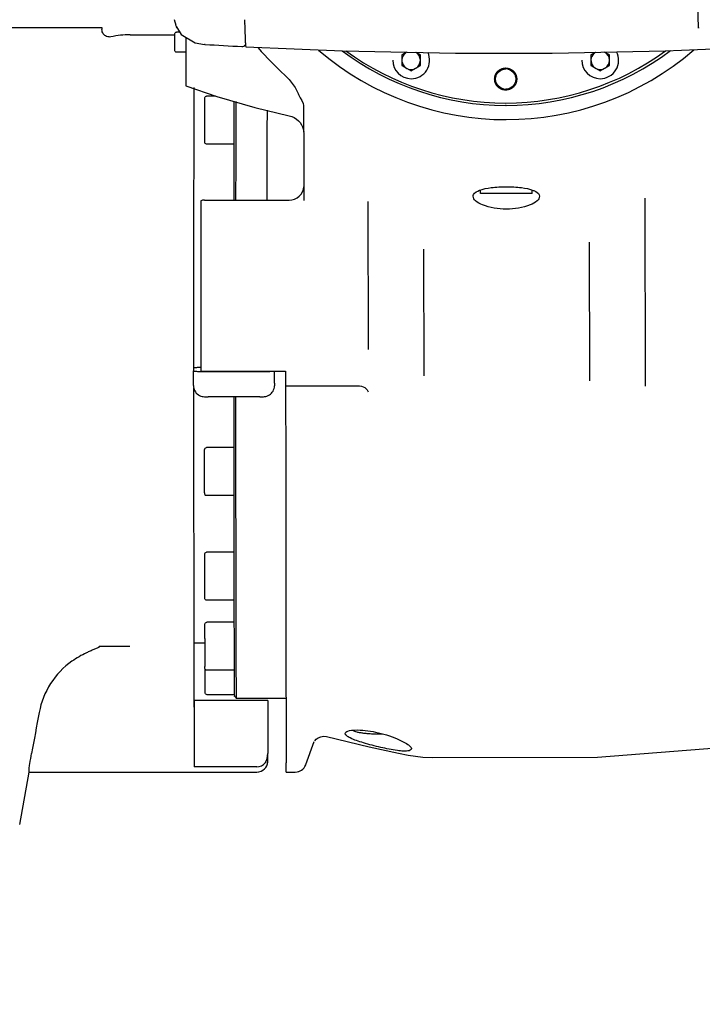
# Model space of a CAD drawing. Header units: millimetres. Extents: x 4086 to 10416, y 123 to 1549.
# Tile 39 of 256: x 6680 to 6727, y 908 to 975. Entities that reach past the tile are written whole.
import ezdxf

# ---------------------------------------------------------------- set-up
doc = ezdxf.new("R2010")
doc.units = ezdxf.units.MM
doc.layers.add('外形图', color=7, linetype='Continuous')
doc.layers.add('尺寸标注', color=7, linetype='Continuous')
doc.styles.add('思源黑', font='SourceHanSansCN-Normal.ttf')
doc.dimstyles.new('尺寸标注_1_4比例中六', dxfattribs={"dimtxt": 10, "dimasz": 8, "dimexe": 2, "dimexo": 1.5, "dimgap": 1, "dimtad": 1, "dimdec": 1, "dimlfac": 4, "dimdsep": 46, "dimtxsty": '思源黑', "dimcen": 0.09, "dimadec": 0, "dimazin": 0, "dimtp": 0.01, "dimtm": 0.01, "dimtfac": 1, "dimtdec": 1, "dimtofl": 0, "dimtmove": 0, "dimatfit": 3, "dimfxl": 1, "dimtolj": 1, "dimarcsym": 0})

# ---------------------------------------------------------------- blocks, each defined once
blk = doc.blocks.new('*D632')
at = {"layer": 'Defpoints', "color": 0}
for p in [(6771.931, 1036.088), (6771.931, 955.358), (6648.527, 890.762)]:
    blk.add_point(p, dxfattribs=at)
at = {"layer": '尺寸标注', "color": 0, "lineweight": -2}
for p, q in [((6648.527, 892.262), (6648.527, 1038.088)), ((6771.931, 956.858), (6771.931, 1038.088)), ((6656.527, 1036.088), (6763.931, 1036.088))]:
    blk.add_line(p, q, dxfattribs=at)
at = {"layer": '尺寸标注', "color": 0}
for points in [[(6656.527, 1037.422), (6656.527, 1034.755), (6648.527, 1036.088)], [(6763.931, 1034.755), (6763.931, 1037.422), (6771.931, 1036.088)]]:
    blk.add_solid(points, dxfattribs=at)
at = {"layer": '尺寸标注', "color": 0, "insert": (6718.245, 1042.273), "char_height": 10, "attachment_point": 5, "style": '思源黑'}
blk.add_mtext('\\A1;493.5', dxfattribs=at)
blk = doc.blocks.new('*D633')
at = {"layer": 'Defpoints', "color": 0}
for p in [(6787.961, 1067.745), (6648.528, 887.75), (6787.961, 754.658)]:
    blk.add_point(p, dxfattribs=at)
at = {"layer": '尺寸标注', "color": 0, "lineweight": -2}
for p, q in [((6648.528, 889.25), (6648.528, 1069.745)), ((6787.961, 756.158), (6787.961, 1069.745)), ((6656.528, 1067.745), (6779.961, 1067.745))]:
    blk.add_line(p, q, dxfattribs=at)
at = {"layer": '尺寸标注', "color": 0}
for points in [[(6656.528, 1069.078), (6656.528, 1066.412), (6648.528, 1067.745)], [(6779.961, 1066.412), (6779.961, 1069.078), (6787.961, 1067.745)]]:
    blk.add_solid(points, dxfattribs=at)
at = {"layer": '尺寸标注', "color": 0, "insert": (6718.245, 1073.93), "char_height": 10, "attachment_point": 5, "style": '思源黑'}
blk.add_mtext('\\A1;557.3', dxfattribs=at)

msp = doc.modelspace()

# ---------------------------------------------------------------- linework, layer by layer
at = {"layer": '外形图', "color": 7, "linetype": 'Continuous'}
for p, q in [((6678.542, 974.257), (6686.042, 974.257)), ((6686.042, 974.257), (6686.042, 974.109)), ((6690.936, 974.799), (6691.042, 974.41)), ((6691.038, 974.42), (6691.042, 974.41)), ((6691.119, 974.233), (6691.088, 974.296)), ((6726.494, 974.238), (6726.493, 974.24)), ((6726.494, 974.243), (6726.494, 974.214)), ((6726.494, 974.214), (6726.494, 974.238)), ((6686.646, 973.62), (6686.522, 973.609)), ((6687.949, 973.757), (6690.975, 973.757)), ((6690.975, 973.438), (6690.975, 973.618)), ((6691.311, 973.945), (6691.1, 973.945)), ((6691.719, 973.586), (6691.719, 973.244)), ((6690.974, 973.257), (6690.975, 973.438)), ((6690.975, 973.077), (6690.974, 973.257)), ((6690.975, 972.904), (6690.975, 973.077)), ((6690.975, 972.896), (6690.975, 972.904)), ((6691.719, 973.244), (6691.72, 972.892)), ((6691.72, 972.892), (6691.72, 972.683)), ((6693.036, 973.103), (6693.004, 973.104)), ((6691.72, 972.57), (6691.1, 972.57)), ((6691.72, 972.683), (6691.72, 972.554)), ((6706.696, 972.575), (6706.381, 972.393)), ((6706.381, 972.393), (6706.381, 971.671)), ((6706.381, 972.393), (6706.382, 972.393)), ((6706.695, 972.573), (6706.382, 972.393)), ((6706.382, 972.393), (6706.382, 971.671)), ((6707.631, 972.393), (6707.333, 972.565)), ((6707.631, 971.671), (6707.631, 972.393)), ((6713.417, 972.507), (6713.42, 972.507)), ((6719.498, 972.565), (6719.201, 972.393)), ((6719.201, 972.393), (6719.201, 971.671)), ((6719.201, 972.393), (6719.202, 972.393)), ((6719.5, 972.565), (6719.202, 972.393)), ((6719.202, 972.393), (6719.202, 971.671)), ((6720.451, 972.393), (6720.122, 972.582)), ((6720.451, 971.671), (6720.451, 972.393)), ((6706.381, 971.671), (6707.006, 971.31)), ((6706.381, 971.671), (6706.382, 971.671)), ((6706.382, 971.671), (6707.006, 971.311)), ((6707.006, 971.31), (6707.631, 971.671)), ((6719.201, 971.671), (6719.826, 971.31)), ((6719.201, 971.671), (6719.202, 971.671)), ((6719.202, 971.671), (6719.826, 971.311)), ((6719.826, 971.31), (6720.451, 971.671)), ((6691.723, 971.332), (6691.723, 971.318)), ((6707.008, 970.782), (6707.006, 970.782)), ((6719.828, 970.782), (6719.826, 970.782)), ((6693.749, 969.6), (6693.14, 969.6)), ((6693.013, 968.813), (6693.013, 969.036)), ((6699.712, 968.96), (6699.718, 967.754)), ((6713.449, 968.968), (6713.409, 968.969)), ((6693.012, 968.588), (6693.013, 968.813)), ((6695.008, 966.381), (6695.009, 966.849)), ((6695.008, 966.35), (6693.14, 966.35)), ((6711.711, 963.007), (6711.711, 963.229)), ((6715.211, 963.007), (6711.711, 963.007)), ((6715.211, 963.007), (6715.211, 963.227)), ((6692.993, 962.553), (6698.743, 962.553)), ((6699.741, 962.558), (6699.741, 962.512)), ((6704.113, 952.421), (6704.095, 962.461)), ((6722.845, 962.677), (6722.867, 949.934)), ((6719.1, 959.673), (6719.1, 959.685)), ((6719.116, 950.288), (6719.1, 959.673)), ((6707.851, 959.228), (6707.866, 950.622)), ((6692.247, 951.153), (6692.241, 950.97)), ((6692.241, 949.971), (6692.241, 950.97)), ((6692.989, 950.937), (6698.489, 950.937)), ((6693.239, 950.917), (6696.739, 950.917)), ((6697.747, 950.154), (6697.747, 950.937)), ((6698.489, 950.937), (6698.489, 950.66)), ((6697.746, 950.129), (6697.74, 949.946)), ((6698.491, 949.956), (6703.496, 949.956)), ((6703.496, 949.956), (6703.497, 949.956)), ((6703.497, 949.956), (6703.65, 949.935)), ((6703.65, 949.935), (6703.861, 949.835)), ((6703.861, 949.835), (6704.023, 949.672)), ((6704.023, 949.672), (6704.09, 949.547)), ((6696.74, 949.208), (6693.24, 949.208)), ((6695.002, 945.761), (6693.131, 945.761)), ((6695.003, 944.74), (6695.002, 945.754)), ((6693.004, 944.824), (6693.004, 944.937)), ((6695.004, 942.511), (6693.131, 942.511)), ((6695.008, 938.664), (6693.14, 938.664)), ((6695.009, 938.165), (6695.008, 938.633)), ((6693.013, 936.202), (6693.012, 936.424)), ((6693.013, 935.978), (6693.013, 936.202)), ((6695.015, 935.414), (6693.14, 935.414)), ((6695.016, 933.922), (6693.152, 933.922)), ((6695.017, 933.762), (6695.016, 933.883)), ((6693.025, 932.822), (6693.025, 933.157)), ((6687.937, 932.271), (6685.856, 932.271)), ((6693.025, 932.507), (6692.287, 932.507)), ((6692.282, 931.276), (6692.284, 925.024)), ((6695.027, 930.672), (6693.152, 930.672)), ((6695.038, 929.007), (6693.167, 929.007)), ((6695.042, 928.882), (6695.167, 928.757)), ((6692.286, 928.617), (6692.285, 924.113)), ((6697.286, 928.617), (6692.286, 928.617)), ((6698.526, 928.757), (6695.167, 928.757)), ((6697.286, 928.617), (6697.285, 925.015)), ((6698.537, 926.53), (6698.537, 924.377)), ((6701.266, 926.17), (6704.172, 925.481)), ((6700.419, 925.806), (6699.853, 924.251)), ((6704.172, 925.481), (6706.147, 925.034)), ((6697.291, 924.512), (6697.291, 925.007)), ((6697.293, 924.512), (6697.293, 924.712)), ((6708.482, 924.741), (6708.482, 924.741)), ((6680.466, 920.21), (6681.108, 923.76)), ((6681.108, 923.76), (6681.107, 923.757)), ((6681.107, 923.757), (6695.292, 923.757)), ((6696.535, 924.113), (6692.285, 924.113)), ((6695.291, 923.762), (6695.292, 923.757)), ((6695.291, 923.762), (6696.543, 923.762)), ((6695.292, 923.757), (6695.293, 923.762)), ((6698.538, 923.757), (6699.148, 923.757))]:
    msp.add_line(p, q, dxfattribs=at)
for points in [[(6691.038, 974.42), (6691.046, 974.399), (6691.074, 974.334)], [(6691.074, 974.334), (6691.101, 974.279), (6691.128, 974.232)], [(6691.088, 974.296), (6691.415, 973.781), (6692.362, 973.206), (6693.004, 973.108)], [(6691.128, 974.232), (6691.153, 974.192), (6691.176, 974.159), (6691.197, 974.131), (6691.214, 974.108), (6691.228, 974.09), (6691.239, 974.076), (6691.245, 974.068)], [(6698.44, 971.023), (6698.74, 970.717), (6699.134, 970.18), (6699.351, 969.771)], [(6691.729, 970.29), (6693.832, 969.572), (6696.406, 968.827), (6698.74, 968.272)], [(6699.351, 969.771), (6699.375, 969.719), (6699.493, 969.492)], [(6699.493, 969.493), (6699.591, 969.306), (6699.679, 969.089), (6699.71, 968.972), (6699.712, 968.96)], [(6698.74, 968.272), (6698.912, 968.222), (6699.082, 968.144), (6699.235, 968.045), (6699.367, 967.929), (6699.479, 967.8), (6699.568, 967.663), (6699.636, 967.522), (6699.684, 967.382), (6699.711, 967.258), (6699.722, 967.18)], [(6699.718, 967.754), (6699.725, 966.549), (6699.732, 965.489)], [(6699.732, 965.489), (6699.735, 964.869), (6699.738, 963.837), (6699.741, 962.558)], [(6700.478, 925.878), (6700.572, 925.985), (6700.707, 926.087), (6700.874, 926.16), (6701.06, 926.191), (6701.266, 926.17)], [(6708.482, 924.741), (6719.654, 924.779), (6732.015, 925.746)], [(6706.147, 925.034), (6706.807, 924.906), (6707.796, 924.78), (6708.481, 924.74)]]:
    msp.add_lwpolyline(points, dxfattribs=at)
for centre, radius, start, end in [((6691.923, 974.672), 0.916, 202.63227, 204.21637), ((6829.438, 977.966), 133.765, 181.36343, 181.49387), ((6687.95, 967.49), 6.267, 90.01643, 101.98359), ((6713.298, 1317.541), 345.033, 266.63342, 267.04899), ((6713.298, 1317.767), 345.259, 267.09462, 272.90538), ((6713.478, 987.528), 22.328, 221.00297, 227.66409), ((6713.449, 987.507), 19.5, 229.29752, 310.74405), ((6713.449, 987.507), 18.539, 233.13126, 269.87501), ((6713.419, 987.508), 18.376, 233.81903, 269.99885), ((6707.007, 972.032), 0.625, 120.00025, 299.01107), ((6707.008, 972.032), 1.25, 270.00019, 25.25054), ((6707.007, 972.032), 0.625, 1.97812, 58.62244), ((6713.418, 987.508), 18.375, 270.00067, 306.11692), ((6713.449, 987.507), 18.539, 270.00005, 306.92788), ((6719.827, 972.032), 0.625, 121.37196, 299.01107), ((6719.828, 972.032), 1.25, 270.00019, 27.63086), ((6719.827, 972.032), 0.625, 1.97813, 59.01112), ((6707.006, 972.032), 1.25, 179.99999, 269.99998), ((6707.007, 972.032), 0.625, 300.98888, 358.02187), ((6719.826, 972.032), 1.25, 179.99999, 269.99998), ((6719.827, 972.032), 0.625, 300.98888, 358.02187), ((6713.418, 970.756), 0.689, 77.18009, 90.0079), ((13493.361, 954.796), 6801.107, 179.8703263, 180.0307176), ((6713.418, 970.759), 0.689, 257.18009, 270.0079), ((6692.994, 961.798), 0.755, 90.06977, 109.40148), ((6692.986, 964.438), 13.501, 268.95503, 270.01572), ((6693.219, 967.868), 16.951, 268.9106, 269.4797), ((6693.238, 969.732), 18.815, 269.47238, 270.00198), ((6696.996, 950.154), 0.751, 358.09266, 0.00517), ((7117.628, 932.189), 424.604, 179.91463, 180.17246), ((7212.202, 828.207), 539.687, 169.36486, 169.66552), ((7107.661, 925.087), 415.377, 180.00881, 180.13435), ((6696.541, 924.512), 0.75, 270.00441, 0.00457), ((6699.151, 924.507), 0.75, 270.00002, 340.00006), ((6699.153, 924.507), 0.75, 270.00002, 340.00006)]:
    msp.add_arc(centre, radius, start, end, dxfattribs=at)
for points, knots in [([(6726.493, 974.24), (6726.49, 974.342), (6726.472, 974.854), (6726.46, 975.366), (6726.451, 975.776)], [0, 0, 0, 0, 2020.196187, 10111.032695, 10111.032695, 10111.032695, 10111.032695]), ([(6695.718, 974.478), (6695.722, 974.349), (6695.733, 973.946), (6695.746, 973.542), (6695.762, 973.268)], [0, 0, 0, 0, 3460.65894, 10813.591892, 10813.591892, 10813.591892, 10813.591892]), ([(6690.975, 973.618), (6690.975, 973.655), (6690.975, 973.706), (6690.975, 973.766), (6690.975, 973.795), (6690.975, 973.821), (6690.979, 973.865), (6691.017, 973.926), (6691.073, 973.945), (6691.1, 973.945)], [0, 0, 0, 0, 8885.750054, 12123.662295, 14465.255245, 15898.37105, 18455.711304, 25041.598886, 31641.962983, 31641.962983, 31641.962983, 31641.962983]), ([(6691.1, 972.57), (6691.073, 972.57), (6691.017, 972.589), (6690.979, 972.649), (6690.975, 972.693), (6690.975, 972.72), (6690.975, 972.749), (6690.975, 972.809), (6690.975, 972.859), (6690.975, 972.896)], [0, 0, 0, 0, 6588.423076, 13162.878503, 15710.475655, 17141.547124, 19479.403237, 22711.799082, 31581.625279, 31581.625279, 31581.625279, 31581.625279]), ([(6695.535, 972.965), (6695.556, 972.964), (6695.625, 972.968), (6695.688, 973.003), (6695.723, 973.035)], [0, 0, 0, 0, 3355.395532, 10792.780035, 10792.780035, 10792.780035, 10792.780035]), ([(6695.723, 973.035), (6695.732, 973.043), (6695.754, 973.064), (6695.771, 973.092), (6695.778, 973.111)], [0, 0, 0, 0, 3919.543994, 10791.030526, 10791.030526, 10791.030526, 10791.030526]), ([(6695.762, 973.268), (6695.764, 973.222), (6695.77, 973.145), (6695.777, 973.039), (6695.788, 972.991), (6695.791, 972.952), (6695.798, 972.951)], [0, 0, 0, 0, 8280.785911, 14215.968775, 17814.318721, 19134.914752, 19134.914752, 19134.914752, 19134.914752]), ([(6691.72, 972.554), (6691.72, 972.439), (6691.721, 972.032), (6691.722, 971.625), (6691.723, 971.332)], [0, 0, 0, 0, 3058.652367, 10870.88186, 10870.88186, 10870.88186, 10870.88186]), ([(6691.723, 971.318), (6691.723, 971.171), (6691.725, 970.918), (6691.723, 970.624), (6691.728, 970.453), (6691.723, 970.365), (6691.735, 970.323), (6691.724, 970.292), (6691.729, 970.29)], [0, 0, 0, 0, 11807.641136, 20465.420021, 23554.88521, 25789.565617, 27148.888131, 27612.506691, 27612.506691, 27612.506691, 27612.506691]), ([(6712.668, 970.757), (6712.669, 970.769), (6712.671, 970.788), (6712.674, 970.812), (6712.675, 970.83), (6712.677, 970.848), (6712.679, 970.863), (6712.68, 970.876), (6712.681, 970.883), (6712.681, 970.889), (6712.682, 970.894), (6712.682, 970.898), (6712.682, 970.9), (6712.682, 970.902), (6712.682, 970.903), (6712.683, 970.904), (6712.683, 970.905), (6712.684, 970.908), (6712.685, 970.912), (6712.686, 970.916), (6712.688, 970.922), (6712.69, 970.929), (6712.694, 970.941), (6712.698, 970.955), (6712.704, 970.973), (6712.709, 970.99), (6712.713, 971.005), (6712.717, 971.017), (6712.719, 971.024), (6712.721, 971.03), (6712.722, 971.034), (6712.723, 971.038), (6712.724, 971.04), (6712.725, 971.042), (6712.725, 971.043), (6712.725, 971.044), (6712.726, 971.045), (6712.727, 971.048), (6712.729, 971.051), (6712.731, 971.055), (6712.734, 971.06), (6712.738, 971.067), (6712.743, 971.078), (6712.751, 971.091), (6712.759, 971.108), (6712.768, 971.124), (6712.775, 971.137), (6712.781, 971.148), (6712.784, 971.155), (6712.787, 971.16), (6712.789, 971.164), (6712.791, 971.167), (6712.792, 971.17), (6712.793, 971.171), (6712.793, 971.172), (6712.794, 971.173), (6712.795, 971.174), (6712.797, 971.176), (6712.799, 971.179), (6712.802, 971.183), (6712.806, 971.188), (6712.811, 971.194), (6712.819, 971.203), (6712.829, 971.215), (6712.841, 971.23), (6712.853, 971.244), (6712.862, 971.256), (6712.87, 971.266), (6712.875, 971.272), (6712.879, 971.277), (6712.882, 971.28), (6712.884, 971.283), (6712.886, 971.285), (6712.887, 971.287), (6712.888, 971.288), (6712.889, 971.288), (6712.89, 971.289), (6712.892, 971.291), (6712.895, 971.293), (6712.899, 971.296), (6712.903, 971.3), (6712.909, 971.305), (6712.919, 971.313), (6712.93, 971.322), (6712.944, 971.334), (6712.959, 971.346), (6712.97, 971.355), (6712.98, 971.363), (6712.986, 971.368), (6712.99, 971.372), (6712.994, 971.375), (6712.997, 971.377), (6712.999, 971.379), (6713, 971.38), (6713.001, 971.38), (6713.002, 971.381), (6713.003, 971.382), (6713.006, 971.383), (6713.009, 971.385), (6713.013, 971.387), (6713.018, 971.39), (6713.025, 971.393), (6713.036, 971.399), (6713.049, 971.406), (6713.066, 971.415), (6713.082, 971.424), (6713.095, 971.431), (6713.106, 971.437), (6713.113, 971.44), (6713.118, 971.443), (6713.122, 971.445), (6713.125, 971.447), (6713.128, 971.448), (6713.129, 971.449), (6713.13, 971.45), (6713.131, 971.45), (6713.133, 971.45), (6713.135, 971.451), (6713.139, 971.452), (6713.143, 971.454), (6713.149, 971.455), (6713.156, 971.458), (6713.168, 971.461), (6713.183, 971.466), (6713.2, 971.471), (6713.218, 971.476), (6713.232, 971.481), (6713.244, 971.484), (6713.251, 971.487), (6713.257, 971.488), (6713.261, 971.49), (6713.265, 971.491), (6713.267, 971.492), (6713.269, 971.492), (6713.27, 971.492), (6713.271, 971.492), (6713.273, 971.493), (6713.275, 971.493), (6713.279, 971.493), (6713.284, 971.494), (6713.29, 971.494), (6713.298, 971.495), (6713.31, 971.496), (6713.326, 971.498), (6713.344, 971.5), (6713.363, 971.502), (6713.378, 971.503), (6713.39, 971.504), (6713.398, 971.505), (6713.404, 971.506), (6713.409, 971.506), (6713.413, 971.507), (6713.416, 971.507), (6713.417, 971.507), (6713.418, 971.507), (6713.419, 971.507), (6713.421, 971.507), (6713.424, 971.507), (6713.427, 971.506), (6713.432, 971.506), (6713.438, 971.505), (6713.446, 971.504), (6713.458, 971.503), (6713.473, 971.502), (6713.491, 971.5), (6713.509, 971.498), (6713.524, 971.497), (6713.537, 971.496), (6713.544, 971.495), (6713.55, 971.494), (6713.555, 971.494), (6713.559, 971.493), (6713.561, 971.493), (6713.563, 971.493), (6713.564, 971.493), (6713.565, 971.493), (6713.566, 971.492), (6713.569, 971.491), (6713.573, 971.49), (6713.577, 971.489), (6713.583, 971.487), (6713.59, 971.485), (6713.602, 971.481), (6713.616, 971.477), (6713.634, 971.472), (6713.651, 971.466), (6713.666, 971.462), (6713.678, 971.458), (6713.685, 971.456), (6713.691, 971.455), (6713.695, 971.453), (6713.699, 971.452), (6713.701, 971.451), (6713.703, 971.451), (6713.704, 971.451), (6713.705, 971.45), (6713.706, 971.449), (6713.709, 971.448), (6713.712, 971.446), (6713.716, 971.444), (6713.722, 971.441), (6713.728, 971.438), (6713.739, 971.432), (6713.753, 971.425), (6713.769, 971.416), (6713.785, 971.408), (6713.798, 971.4), (6713.809, 971.395), (6713.816, 971.391), (6713.821, 971.388), (6713.825, 971.386), (6713.829, 971.384), (6713.831, 971.383), (6713.832, 971.382), (6713.833, 971.382), (6713.834, 971.381), (6713.835, 971.38), (6713.837, 971.378), (6713.84, 971.376), (6713.844, 971.373), (6713.849, 971.369), (6713.855, 971.364), (6713.865, 971.356), (6713.877, 971.346), (6713.891, 971.335), (6713.905, 971.323), (6713.917, 971.313), (6713.927, 971.305), (6713.933, 971.3), (6713.938, 971.296), (6713.941, 971.293), (6713.944, 971.291), (6713.946, 971.289), (6713.948, 971.288), (6713.949, 971.288), (6713.949, 971.287), (6713.95, 971.285), (6713.952, 971.283), (6713.954, 971.28), (6713.957, 971.277), (6713.961, 971.272), (6713.966, 971.266), (6713.974, 971.257), (6713.983, 971.245), (6713.995, 971.231), (6714.007, 971.217), (6714.016, 971.205), (6714.024, 971.196), (6714.029, 971.19), (6714.033, 971.185), (6714.036, 971.181), (6714.038, 971.178), (6714.04, 971.176), (6714.041, 971.175), (6714.042, 971.174), (6714.042, 971.173), (6714.043, 971.172), (6714.044, 971.17), (6714.046, 971.166), (6714.048, 971.162), (6714.051, 971.157), (6714.054, 971.15), (6714.06, 971.139), (6714.067, 971.126), (6714.076, 971.11), (6714.085, 971.094), (6714.092, 971.08), (6714.098, 971.07), (6714.101, 971.063), (6714.104, 971.057), (6714.106, 971.053), (6714.108, 971.05), (6714.109, 971.048), (6714.11, 971.046), (6714.111, 971.045), (6714.111, 971.044), (6714.111, 971.043), (6714.112, 971.04), (6714.113, 971.037), (6714.115, 971.032), (6714.116, 971.026), (6714.119, 971.019), (6714.122, 971.007), (6714.127, 970.993), (6714.132, 970.975), (6714.137, 970.958), (6714.142, 970.943), (6714.145, 970.932), (6714.148, 970.924), (6714.149, 970.919), (6714.151, 970.914), (6714.152, 970.91), (6714.153, 970.908), (6714.153, 970.906), (6714.154, 970.905), (6714.154, 970.904), (6714.154, 970.903), (6714.154, 970.9), (6714.154, 970.896), (6714.155, 970.891), (6714.155, 970.885), (6714.156, 970.878), (6714.157, 970.865), (6714.159, 970.85), (6714.161, 970.831), (6714.163, 970.813), (6714.165, 970.788), (6714.167, 970.77), (6714.168, 970.757)], [0, 0, 0, 0, 19179.554569, 28769.331854, 38359.109138, 47948.886423, 57538.663707, 62333.55235, 67128.440992, 69525.885313, 71923.329634, 74320.773955, 75519.496116, 76118.857258, 76718.218277, 77317.579295, 77916.940437, 79115.662598, 81513.106919, 83910.55124, 86307.995561, 91102.884203, 95897.772846, 105487.55013, 115077.327415, 124667.104699, 134256.881984, 139051.770626, 143846.659268, 146244.10359, 148641.547911, 151038.992232, 152237.714392, 152837.075534, 153436.436553, 154035.797572, 154635.158714, 155833.880874, 158231.325195, 160628.769516, 163026.213838, 167821.10248, 172615.991122, 182205.768407, 191795.545691, 201385.322976, 210975.10026, 215769.988903, 220564.877545, 222962.321866, 225359.766187, 227757.210508, 228955.932669, 229555.293811, 230154.65483, 230754.015849, 231353.37699, 232552.099151, 234949.543472, 237346.987793, 239744.432114, 244539.320756, 249334.209399, 258923.986683, 268513.763968, 278103.541252, 287693.318537, 292488.207179, 297283.095822, 299680.540143, 302077.984464, 304475.428785, 305674.150946, 306273.512087, 306872.873106, 307472.234125, 308071.595267, 309270.317427, 311667.761748, 314065.20607, 316462.650391, 321257.539033, 326052.427675, 335642.20496, 345231.982244, 354821.759529, 364411.536814, 369206.425456, 374001.314098, 376398.758419, 378796.20274, 381193.647062, 382392.369222, 382991.730364, 383591.091383, 384190.452402, 384789.813543, 385988.535704, 388385.980025, 390783.424346, 393180.868667, 397975.75731, 402770.645952, 412360.423236, 421950.200521, 431539.977805, 441129.75509, 445924.643732, 450719.532375, 453116.976696, 455514.421017, 457911.865338, 459110.587499, 459709.94864, 460309.309659, 460908.670678, 461508.03182, 462706.75398, 465104.198301, 467501.642623, 469899.086944, 474693.975586, 479488.864228, 489078.641513, 498668.418797, 508258.196082, 517847.973367, 522642.862009, 527437.750651, 529835.194972, 532232.639293, 534630.083615, 535828.805775, 536428.166917, 537027.527936, 537626.888955, 538226.250096, 539424.972257, 541822.416578, 544219.860899, 546617.30522, 551412.193863, 556207.082505, 565796.859789, 575386.637074, 584976.414359, 594566.191643, 599361.080285, 604155.968928, 606553.413249, 608950.85757, 611348.301891, 612547.024052, 613146.385193, 613745.746212, 614345.107231, 614944.468373, 616143.190533, 618540.634855, 620938.079176, 623335.523497, 628130.412139, 632925.300781, 642515.078066, 652104.855351, 661694.632635, 671284.40992, 676079.298562, 680874.187204, 683271.631525, 685669.075847, 688066.520168, 689265.242328, 689864.60347, 690463.964489, 691063.325508, 691662.686649, 692861.40881, 695258.853131, 697656.297452, 700053.741773, 704848.630416, 709643.519058, 719233.296342, 728823.073627, 738412.850912, 748002.628196, 752797.516838, 757592.405481, 759989.849802, 762387.294123, 764784.738444, 765983.460605, 766582.821746, 767182.182765, 767781.543784, 768380.904926, 769579.627086, 771977.071408, 774374.515729, 776771.96005, 781566.848692, 786361.737334, 795951.514619, 805541.291904, 815131.069188, 824720.846473, 829515.735115, 834310.623757, 836708.068078, 839105.5124, 841502.956721, 842701.678881, 843301.040023, 843900.401042, 844499.762061, 845099.123202, 846297.845363, 848695.289684, 851092.734005, 853490.178326, 858285.066969, 863079.955611, 872669.732896, 882259.51018, 891849.287465, 901439.064749, 906233.953392, 911028.842034, 913426.286355, 915823.730676, 918221.174997, 919419.897158, 920019.258299, 920618.619318, 921217.980337, 921817.341479, 923016.06364, 925413.507961, 927810.952282, 930208.396603, 935003.285245, 939798.173888, 949387.951172, 958977.728457, 968567.505741, 978157.283026, 982952.171668, 987747.06031, 990144.504631, 992541.948953, 994939.393274, 996138.115434, 996737.476576, 997336.837595, 997936.198614, 998535.559755, 999734.281916, 1002131.726237, 1004529.170558, 1006926.614879, 1011721.503522, 1016516.392164, 1026106.169449, 1035695.946733, 1045285.724018, 1054875.501302, 1059670.389945, 1064465.278587, 1066862.722908, 1069260.167229, 1071657.61155, 1072856.333711, 1073455.694853, 1074055.055871, 1074654.41689, 1075253.778032, 1076452.500193, 1078849.944514, 1081247.388835, 1083644.833156, 1088439.721798, 1093234.610441, 1102824.387725, 1112414.16501, 1122003.942294, 1131593.719579, 1136388.608221, 1141183.496863, 1143580.941185, 1145978.385506, 1148375.829827, 1149574.551987, 1150173.913129, 1150773.274148, 1151372.635167, 1151971.996309, 1153170.718469, 1155568.16279, 1157965.607111, 1160363.051433, 1165157.940075, 1169952.828717, 1179542.606002, 1189132.383286, 1198722.160571, 1208311.937855, 1227491.492425, 1227491.492425, 1227491.492425, 1227491.492425]), ([(6714.168, 970.757), (6714.167, 970.745), (6714.165, 970.727), (6714.163, 970.703), (6714.161, 970.684), (6714.159, 970.666), (6714.158, 970.651), (6714.157, 970.639), (6714.156, 970.631), (6714.155, 970.625), (6714.155, 970.621), (6714.154, 970.617), (6714.154, 970.614), (6714.154, 970.613), (6714.154, 970.611), (6714.154, 970.61), (6714.153, 970.609), (6714.152, 970.606), (6714.151, 970.603), (6714.15, 970.598), (6714.148, 970.593), (6714.146, 970.585), (6714.143, 970.574), (6714.138, 970.559), (6714.133, 970.541), (6714.128, 970.524), (6714.123, 970.509), (6714.12, 970.498), (6714.117, 970.49), (6714.116, 970.484), (6714.114, 970.48), (6714.113, 970.476), (6714.112, 970.474), (6714.112, 970.472), (6714.112, 970.471), (6714.111, 970.47), (6714.11, 970.469), (6714.109, 970.467), (6714.107, 970.463), (6714.105, 970.459), (6714.102, 970.454), (6714.099, 970.447), (6714.093, 970.436), (6714.086, 970.423), (6714.077, 970.407), (6714.069, 970.391), (6714.062, 970.377), (6714.056, 970.366), (6714.052, 970.36), (6714.049, 970.354), (6714.047, 970.35), (6714.045, 970.347), (6714.044, 970.344), (6714.043, 970.343), (6714.043, 970.342), (6714.042, 970.341), (6714.041, 970.34), (6714.039, 970.338), (6714.037, 970.335), (6714.034, 970.331), (6714.03, 970.326), (6714.025, 970.32), (6714.017, 970.311), (6714.008, 970.299), (6713.996, 970.284), (6713.984, 970.27), (6713.974, 970.258), (6713.966, 970.248), (6713.961, 970.242), (6713.957, 970.238), (6713.954, 970.234), (6713.952, 970.231), (6713.95, 970.229), (6713.949, 970.228), (6713.949, 970.227), (6713.948, 970.226), (6713.947, 970.225), (6713.944, 970.223), (6713.942, 970.221), (6713.938, 970.218), (6713.933, 970.214), (6713.927, 970.209), (6713.918, 970.202), (6713.906, 970.192), (6713.892, 970.18), (6713.878, 970.169), (6713.866, 970.159), (6713.857, 970.151), (6713.851, 970.146), (6713.846, 970.143), (6713.843, 970.14), (6713.84, 970.137), (6713.838, 970.136), (6713.836, 970.135), (6713.836, 970.134), (6713.834, 970.133), (6713.833, 970.133), (6713.831, 970.131), (6713.827, 970.13), (6713.823, 970.127), (6713.818, 970.125), (6713.811, 970.121), (6713.801, 970.115), (6713.787, 970.108), (6713.771, 970.099), (6713.755, 970.091), (6713.741, 970.083), (6713.731, 970.078), (6713.724, 970.074), (6713.719, 970.071), (6713.715, 970.069), (6713.711, 970.067), (6713.709, 970.066), (6713.707, 970.065), (6713.706, 970.065), (6713.705, 970.064), (6713.704, 970.064), (6713.701, 970.063), (6713.698, 970.062), (6713.693, 970.061), (6713.688, 970.059), (6713.68, 970.057), (6713.669, 970.053), (6713.654, 970.049), (6713.636, 970.043), (6713.619, 970.038), (6713.604, 970.034), (6713.593, 970.03), (6713.585, 970.028), (6713.58, 970.026), (6713.575, 970.025), (6713.572, 970.024), (6713.569, 970.023), (6713.568, 970.022), (6713.567, 970.022), (6713.565, 970.022), (6713.564, 970.022), (6713.561, 970.021), (6713.557, 970.021), (6713.553, 970.021), (6713.546, 970.02), (6713.539, 970.019), (6713.526, 970.018), (6713.511, 970.016), (6713.492, 970.015), (6713.474, 970.013), (6713.458, 970.011), (6713.446, 970.01), (6713.438, 970.009), (6713.432, 970.009), (6713.428, 970.008), (6713.424, 970.008), (6713.421, 970.007), (6713.419, 970.007), (6713.418, 970.007), (6713.417, 970.007), (6713.416, 970.007), (6713.413, 970.008), (6713.409, 970.008), (6713.405, 970.008), (6713.399, 970.009), (6713.391, 970.01), (6713.379, 970.011), (6713.364, 970.013), (6713.345, 970.014), (6713.327, 970.016), (6713.312, 970.018), (6713.3, 970.019), (6713.292, 970.02), (6713.286, 970.02), (6713.282, 970.021), (6713.278, 970.021), (6713.275, 970.021), (6713.274, 970.021), (6713.273, 970.021), (6713.271, 970.022), (6713.27, 970.022), (6713.267, 970.023), (6713.264, 970.024), (6713.259, 970.025), (6713.254, 970.027), (6713.246, 970.029), (6713.235, 970.033), (6713.22, 970.037), (6713.203, 970.043), (6713.185, 970.048), (6713.17, 970.052), (6713.159, 970.056), (6713.151, 970.058), (6713.146, 970.06), (6713.141, 970.061), (6713.138, 970.062), (6713.135, 970.063), (6713.134, 970.063), (6713.132, 970.064), (6713.131, 970.064), (6713.13, 970.065), (6713.128, 970.066), (6713.124, 970.068), (6713.12, 970.07), (6713.115, 970.073), (6713.108, 970.077), (6713.097, 970.082), (6713.084, 970.09), (6713.068, 970.098), (6713.052, 970.107), (6713.038, 970.114), (6713.027, 970.12), (6713.021, 970.123), (6713.015, 970.126), (6713.011, 970.128), (6713.008, 970.13), (6713.006, 970.131), (6713.004, 970.132), (6713.003, 970.132), (6713.002, 970.133), (6713.001, 970.134), (6712.999, 970.136), (6712.996, 970.138), (6712.992, 970.141), (6712.988, 970.145), (6712.982, 970.15), (6712.972, 970.158), (6712.96, 970.168), (6712.946, 970.18), (6712.931, 970.191), (6712.919, 970.201), (6712.91, 970.209), (6712.904, 970.214), (6712.899, 970.218), (6712.895, 970.221), (6712.892, 970.223), (6712.89, 970.225), (6712.889, 970.226), (6712.888, 970.227), (6712.887, 970.228), (6712.886, 970.229), (6712.885, 970.231), (6712.882, 970.234), (6712.879, 970.237), (6712.875, 970.242), (6712.87, 970.248), (6712.863, 970.257), (6712.853, 970.269), (6712.841, 970.283), (6712.83, 970.298), (6712.82, 970.309), (6712.812, 970.319), (6712.808, 970.325), (6712.804, 970.329), (6712.801, 970.333), (6712.798, 970.336), (6712.797, 970.338), (6712.796, 970.339), (6712.795, 970.34), (6712.794, 970.341), (6712.794, 970.342), (6712.792, 970.345), (6712.791, 970.348), (6712.789, 970.352), (6712.786, 970.357), (6712.782, 970.364), (6712.776, 970.375), (6712.769, 970.388), (6712.76, 970.404), (6712.752, 970.421), (6712.745, 970.434), (6712.739, 970.445), (6712.735, 970.451), (6712.732, 970.457), (6712.73, 970.461), (6712.728, 970.464), (6712.727, 970.467), (6712.726, 970.468), (6712.726, 970.469), (6712.726, 970.47), (6712.725, 970.471), (6712.724, 970.474), (6712.723, 970.478), (6712.722, 970.482), (6712.72, 970.488), (6712.718, 970.495), (6712.714, 970.507), (6712.71, 970.521), (6712.704, 970.539), (6712.699, 970.556), (6712.695, 970.571), (6712.691, 970.583), (6712.689, 970.59), (6712.687, 970.596), (6712.686, 970.6), (6712.685, 970.604), (6712.684, 970.606), (6712.683, 970.608), (6712.683, 970.609), (6712.683, 970.61), (6712.683, 970.612), (6712.683, 970.614), (6712.682, 970.618), (6712.682, 970.623), (6712.681, 970.629), (6712.68, 970.637), (6712.679, 970.649), (6712.677, 970.665), (6712.676, 970.683), (6712.674, 970.702), (6712.671, 970.726), (6712.669, 970.745), (6712.668, 970.757)], [0, 0, 0, 0, 19120.845739, 28681.268608, 38241.691478, 47802.114347, 57362.537217, 62142.748651, 66922.960086, 69313.065803, 71703.171521, 74093.277238, 75288.330097, 75885.856587, 76483.382955, 77080.909324, 77678.435814, 78873.488673, 81263.59439, 83653.700107, 86043.805825, 90824.01726, 95604.228694, 105164.651564, 114725.074433, 124285.497303, 133845.920172, 138626.131607, 143406.343041, 145796.448759, 148186.554476, 150576.660193, 151771.713052, 152369.239543, 152966.765911, 153564.292279, 154161.818769, 155356.871628, 157746.977345, 160137.083063, 162527.18878, 167307.400215, 172087.61165, 181648.034519, 191208.457388, 200768.880258, 210329.303127, 215109.514562, 219889.725997, 222279.831714, 224669.937431, 227060.043149, 228255.096007, 228852.622498, 229450.148866, 230047.675234, 230645.201725, 231840.254584, 234230.360301, 236620.466018, 239010.571736, 243790.78317, 248570.994605, 258131.417474, 267691.840344, 277252.263213, 286812.686083, 291592.897517, 296373.108952, 298763.214669, 301153.320387, 303543.426104, 304738.478963, 305336.005453, 305933.531822, 306531.05819, 307128.58468, 308323.637539, 310713.743256, 313103.848974, 315493.954691, 320274.166126, 325054.37756, 334614.80043, 344175.223299, 353735.646169, 363296.069038, 368076.280473, 372856.491908, 375246.597625, 377636.703342, 380026.80906, 381221.861918, 381819.388409, 382416.914777, 383014.441145, 383611.967636, 384807.020494, 387197.126212, 389587.231929, 391977.337646, 396757.549081, 401537.760516, 411098.183385, 420658.606255, 430219.029124, 439779.451993, 444559.663428, 449339.874863, 451729.98058, 454120.086298, 456510.192015, 457705.244874, 458302.771364, 458900.297732, 459497.8241, 460095.350591, 461290.40345, 463680.509167, 466070.614884, 468460.720602, 473240.932036, 478021.143471, 487581.566341, 497141.98921, 506702.412079, 516262.834949, 521043.046384, 525823.257818, 528213.363536, 530603.469253, 532993.57497, 534188.627829, 534786.15432, 535383.680688, 535981.207056, 536578.733546, 537773.786405, 540163.892122, 542553.99784, 544944.103557, 549724.314992, 554504.526427, 564064.949296, 573625.372165, 583185.795035, 592746.217904, 597526.429339, 602306.640774, 604696.746491, 607086.852208, 609476.957926, 610672.010784, 611269.537275, 611867.063643, 612464.590011, 613062.116502, 614257.16936, 616647.275078, 619037.380795, 621427.486513, 626207.697947, 630987.909382, 640548.332251, 650108.755121, 659669.17799, 669229.60086, 674009.812294, 678790.023729, 681180.129446, 683570.235164, 685960.340881, 687155.39374, 687752.92023, 688350.446599, 688947.972967, 689545.499457, 690740.552316, 693130.658033, 695520.763751, 697910.869468, 702691.080903, 707471.292337, 717031.715207, 726592.138076, 736152.560946, 745712.983815, 750493.19525, 755273.406684, 757663.512402, 760053.618119, 762443.723837, 763638.776695, 764236.303186, 764833.829554, 765431.355922, 766028.882413, 767223.935271, 769614.040989, 772004.146706, 774394.252423, 779174.463858, 783954.675293, 793515.098162, 803075.521032, 812635.943901, 822196.36677, 826976.578205, 831756.78964, 834146.895357, 836537.001075, 838927.106792, 840122.159651, 840719.686141, 841317.212509, 841914.738877, 842512.265368, 843707.318227, 846097.423944, 848487.529661, 850877.635379, 855657.846813, 860438.058248, 869998.481118, 879558.903987, 889119.326856, 898679.749726, 903459.961161, 908240.172595, 910630.278313, 913020.38403, 915410.489747, 916605.542606, 917203.069097, 917800.595465, 918398.121833, 918995.648323, 920190.701182, 922580.806899, 924970.912617, 927361.018334, 932141.229769, 936921.441204, 946481.864073, 956042.286942, 965602.709812, 975163.132681, 979943.344116, 984723.555551, 987113.661268, 989503.766985, 991893.872703, 993088.925561, 993686.452052, 994283.97842, 994881.504788, 995479.031279, 996674.084137, 999064.189855, 1001454.295572, 1003844.40129, 1008624.612724, 1013404.824159, 1022965.247028, 1032525.669898, 1042086.092767, 1051646.515637, 1056426.727071, 1061206.938506, 1063597.044223, 1065987.149941, 1068377.255658, 1069572.308517, 1070169.835007, 1070767.361375, 1071364.887744, 1071962.414234, 1073157.467093, 1075547.57281, 1077937.678528, 1080327.784245, 1085107.99568, 1089888.207114, 1099448.629984, 1109009.052853, 1118569.475723, 1128129.898592, 1132910.110027, 1137690.321461, 1140080.427179, 1142470.532896, 1144860.638614, 1146055.691472, 1146653.217963, 1147250.744331, 1147848.270699, 1148445.79719, 1149640.850048, 1152030.955766, 1154421.061483, 1156811.1672, 1161591.378635, 1166371.59007, 1175932.012939, 1185492.435809, 1195052.858678, 1204613.281547, 1223734.127286, 1223734.127286, 1223734.127286, 1223734.127286]), ([(6693.013, 969.036), (6693.013, 969.106), (6693.013, 969.203), (6693.014, 969.321), (6693.014, 969.385), (6693.014, 969.432), (6693.014, 969.47), (6693.017, 969.519), (6693.056, 969.581), (6693.112, 969.6), (6693.14, 969.6)], [0, 0, 0, 0, 11851.423951, 16460.996346, 20114.816342, 22772.878488, 24429.290914, 26491.970448, 31125.804527, 35804.183124, 35804.183124, 35804.183124, 35804.183124]), ([(6695.009, 966.849), (6695.009, 967.059), (6695.01, 967.862), (6695.012, 968.664), (6695.013, 969.257)], [0, 0, 0, 0, 2795.652859, 10710.212653, 10710.212653, 10710.212653, 10710.212653]), ([(6695.129, 962.568), (6695.13, 963.171), (6695.132, 965.39), (6695.135, 967.609), (6695.137, 969.225)], [0, 0, 0, 0, 2896.072184, 10663.684263, 10663.684263, 10663.684263, 10663.684263]), ([(6693.14, 966.35), (6693.108, 966.35), (6693.044, 966.376), (6693.014, 966.445), (6693.014, 966.497), (6693.014, 966.542), (6693.014, 966.61), (6693.013, 966.7), (6693.013, 966.813), (6693.013, 966.945), (6693.013, 967.155), (6693.012, 967.448), (6693.012, 967.821), (6693.012, 968.205), (6693.012, 968.462), (6693.012, 968.588)], [0, 0, 0, 0, 2339.294702, 4432.197933, 5055.145672, 6104.726904, 7746.790813, 9960.747131, 12710.370484, 15949.119861, 19621.69621, 28010.37561, 37303.265703, 46863.047327, 56029.690263, 56029.690263, 56029.690263, 56029.690263]), ([(6697.251, 962.566), (6697.251, 963.105), (6697.252, 965.134), (6697.254, 967.163), (6697.256, 968.652)], [0, 0, 0, 0, 2820.218726, 10608.268586, 10608.268586, 10608.268586, 10608.268586]), ([(6695.004, 962.569), (6695.005, 962.9), (6695.006, 964.17), (6695.007, 965.441), (6695.008, 966.381)], [0, 0, 0, 0, 2768.083443, 10641.110837, 10641.110837, 10641.110837, 10641.110837]), ([(6698.743, 962.553), (6698.984, 962.553), (6699.483, 962.74), (6699.715, 963.218), (6699.739, 963.457)], [0, 0, 0, 0, 5265.515759, 10516.365455, 10516.365455, 10516.365455, 10516.365455]), ([(6711.211, 962.805), (6711.211, 962.844), (6711.265, 963.05), (6711.483, 963.152), (6711.637, 963.212)], [0, 0, 0, 0, 1959.642922, 10234.055464, 10234.055464, 10234.055464, 10234.055464]), ([(6711.637, 963.212), (6711.89, 963.31), (6712.502, 963.421), (6713.46, 963.472), (6714.419, 963.421), (6715.031, 963.309), (6715.284, 963.21)], [0, 0, 0, 0, 3989.436078, 9048.728021, 14109.020036, 18101.550279, 18101.550279, 18101.550279, 18101.550279]), ([(6715.284, 963.21), (6715.348, 963.186), (6715.526, 963.109), (6715.711, 962.938), (6715.711, 962.805)], [0, 0, 0, 0, 3423.94088, 10139.718831, 10139.718831, 10139.718831, 10139.718831]), ([(6692.743, 962.51), (6692.732, 962.513), (6692.758, 962.435), (6692.734, 962.37), (6692.746, 962.204), (6692.742, 962.093), (6692.742, 962.028)], [0, 0, 0, 0, 1341.256788, 5219.990475, 11273.763005, 18899.836458, 18899.836458, 18899.836458, 18899.836458]), ([(6715.711, 962.805), (6715.712, 962.691), (6715.511, 962.423), (6714.759, 962.052), (6713.464, 961.857), (6712.168, 962.053), (6711.415, 962.423), (6711.212, 962.691), (6711.211, 962.805)], [0, 0, 0, 0, 1743.722178, 4553.440331, 12946.131227, 21349.379896, 24168.108514, 25918.564312, 25918.564312, 25918.564312, 25918.564312]), ([(6692.742, 962.028), (6692.742, 961.126), (6692.74, 957.43), (6692.739, 953.733), (6692.74, 950.939)], [0, 0, 0, 0, 2590.836897, 10615.458714, 10615.458714, 10615.458714, 10615.458714]), ([(6692.241, 950.97), (6692.241, 950.967), (6692.251, 950.962), (6692.267, 950.957), (6692.297, 950.952), (6692.337, 950.947), (6692.388, 950.942), (6692.476, 950.935), (6692.546, 950.932), (6692.596, 950.93)], [0, 0, 0, 0, 690.76109, 2252.450107, 4756.352815, 8190.033538, 12518.398614, 17693.668968, 30335.645275, 30335.645275, 30335.645275, 30335.645275]), ([(6692.739, 951.198), (6692.671, 951.196), (6692.575, 951.192), (6692.455, 951.185), (6692.383, 951.179), (6692.327, 951.174), (6692.285, 951.167), (6692.262, 951.162), (6692.247, 951.157), (6692.247, 951.153)], [0, 0, 0, 0, 12458.67113, 17649.207744, 22028.634986, 25525.556008, 28085.959545, 29679.569067, 30348.14601, 30348.14601, 30348.14601, 30348.14601]), ([(6692.596, 950.93), (6692.619, 950.929), (6692.719, 950.925), (6692.819, 950.922), (6692.897, 950.921)], [0, 0, 0, 0, 2403.724603, 10445.376379, 10445.376379, 10445.376379, 10445.376379]), ([(6696.739, 950.917), (6696.883, 950.917), (6697.144, 950.92), (6697.405, 950.929), (6697.521, 950.937)], [0, 0, 0, 0, 5733.364254, 10342.28231, 10342.28231, 10342.28231, 10342.28231]), ([(6698.489, 950.66), (6698.489, 950.569), (6698.49, 950.402), (6698.489, 950.206), (6698.491, 950.081), (6698.487, 950.015), (6698.496, 949.981), (6698.487, 949.958), (6698.491, 949.956)], [0, 0, 0, 0, 10151.039479, 18635.446215, 21861.383171, 24255.178974, 25724.765446, 26222.48026, 26222.48026, 26222.48026, 26222.48026]), ([(6692.241, 949.971), (6692.241, 949.849), (6692.303, 949.6), (6692.519, 949.365), (6692.737, 949.256), (6692.905, 949.219), (6693.072, 949.21), (6693.181, 949.208), (6693.24, 949.208)], [0, 0, 0, 0, 6861.016019, 13717.326592, 17156.963181, 20417.999126, 23238.71259, 26544.760413, 26544.760413, 26544.760413, 26544.760413]), ([(6692.255, 949.818), (6692.255, 947.888), (6692.26, 942.04), (6692.259, 936.191), (6692.28, 932.271)], [0, 0, 0, 0, 3422.380009, 10375.855312, 10375.855312, 10375.855312, 10375.855312]), ([(6696.74, 949.208), (6696.798, 949.208), (6696.906, 949.21), (6697.07, 949.218), (6697.235, 949.254), (6697.451, 949.357), (6697.668, 949.583), (6697.736, 949.826), (6697.74, 949.946)], [0, 0, 0, 0, 3279.031377, 6071.66463, 9277.789022, 12680.077086, 19465.162417, 26256.757013, 26256.757013, 26256.757013, 26256.757013]), ([(6698.496, 949.941), (6698.496, 949.913), (6698.496, 949.786), (6698.497, 949.658), (6698.497, 949.558)], [0, 0, 0, 0, 2235.810062, 10288.167875, 10288.167875, 10288.167875, 10288.167875]), ([(6698.497, 949.558), (6698.498, 944.667), (6698.515, 937.203), (6698.508, 929.739), (6698.535, 927.166)], [0, 0, 0, 0, 6670.908753, 10180.238196, 10180.238196, 10180.238196, 10180.238196]), ([(6695.002, 945.754), (6695.002, 946.038), (6695.002, 947.189), (6695.001, 948.34), (6695.001, 949.207)], [0, 0, 0, 0, 2547.133415, 10322.920164, 10322.920164, 10322.920164, 10322.920164]), ([(6695.167, 928.757), (6695.161, 928.763), (6695.171, 928.802), (6695.158, 928.869), (6695.163, 928.992), (6695.158, 929.158), (6695.158, 929.372), (6695.155, 929.748), (6695.152, 930.332), (6695.148, 931.163), (6695.145, 932.165), (6695.142, 933.329), (6695.139, 934.646), (6695.137, 936.105), (6695.133, 938.302), (6695.13, 941.308), (6695.127, 945.158), (6695.126, 947.831), (6695.126, 949.207)], [0, 0, 0, 0, 80.598449, 310.16318, 688.340783, 1214.256891, 1886.994629, 2705.233454, 4771.082101, 7395.490738, 10557.461581, 14231.681103, 18388.988707, 22996.120018, 28016.285573, 39132.752013, 51384.379867, 64380.576361, 64380.576361, 64380.576361, 64380.576361]), ([(6693.004, 944.937), (6693.004, 944.993), (6693.004, 945.1), (6693.005, 945.249), (6693.005, 945.376), (6693.005, 945.479), (6693.005, 945.557), (6693.006, 945.608), (6693.005, 945.661), (6693.032, 945.733), (6693.097, 945.761), (6693.131, 945.761)], [0, 0, 0, 0, 7210.938199, 13613.791386, 19084.480574, 23517.610617, 26829.717124, 28967.852198, 30111.651114, 33652.245306, 38002.714694, 38002.714694, 38002.714694, 38002.714694]), ([(6693.004, 943.562), (6693.004, 943.666), (6693.004, 944.087), (6693.004, 944.508), (6693.004, 944.824)], [0, 0, 0, 0, 2552.398423, 10312.025021, 10312.025021, 10312.025021, 10312.025021]), ([(6695.004, 942.496), (6695.004, 942.68), (6695.004, 943.428), (6695.003, 944.176), (6695.003, 944.74)], [0, 0, 0, 0, 2522.230648, 10252.873531, 10252.873531, 10252.873531, 10252.873531]), ([(6693.131, 942.511), (6693.111, 942.511), (6693.071, 942.521), (6693.021, 942.565), (6693.006, 942.614), (6693.006, 942.65), (6693.006, 942.685), (6693.005, 942.75), (6693.005, 942.855), (6693.005, 942.993), (6693.004, 943.161), (6693.004, 943.354), (6693.004, 943.49), (6693.004, 943.562)], [0, 0, 0, 0, 2452.172452, 4899.134625, 7837.774607, 8392.975, 9259.967065, 12117.525826, 16442.085873, 22130.084836, 29036.828763, 36984.68857, 45769.395468, 45769.395468, 45769.395468, 45769.395468]), ([(6695.008, 938.633), (6695.008, 938.941), (6695.006, 940.229), (6695.005, 941.517), (6695.004, 942.496)], [0, 0, 0, 0, 2438.648573, 10194.76669, 10194.76669, 10194.76669, 10194.76669]), ([(6693.012, 936.424), (6693.012, 936.55), (6693.012, 936.807), (6693.012, 937.191), (6693.012, 937.565), (6693.013, 937.859), (6693.013, 938.069), (6693.013, 938.201), (6693.013, 938.314), (6693.014, 938.405), (6693.014, 938.472), (6693.014, 938.517), (6693.014, 938.569), (6693.044, 938.638), (6693.108, 938.664), (6693.14, 938.664)], [0, 0, 0, 0, 8721.311177, 17820.290448, 26667.635505, 34655.923649, 38153.607384, 41238.250996, 43857.076603, 45965.656372, 47529.405128, 48528.654861, 49124.139261, 51112.089698, 53335.731372, 53335.731372, 53335.731372, 53335.731372]), ([(6695.013, 935.403), (6695.013, 935.621), (6695.011, 936.541), (6695.01, 937.462), (6695.009, 938.165)], [0, 0, 0, 0, 2395.91504, 10126.781443, 10126.781443, 10126.781443, 10126.781443]), ([(6693.14, 935.414), (6693.112, 935.414), (6693.056, 935.434), (6693.017, 935.495), (6693.014, 935.545), (6693.014, 935.582), (6693.014, 935.629), (6693.014, 935.693), (6693.013, 935.812), (6693.013, 935.909), (6693.013, 935.978)], [0, 0, 0, 0, 4407.328197, 8774.455, 10711.672228, 12272.208468, 14775.540832, 18216.064621, 22556.127095, 33713.77104, 33713.77104, 33713.77104, 33713.77104]), ([(6695.016, 933.883), (6695.016, 934.004), (6695.015, 934.511), (6695.014, 935.017), (6695.013, 935.403)], [0, 0, 0, 0, 2413.576299, 10089.267881, 10089.267881, 10089.267881, 10089.267881]), ([(6693.025, 933.157), (6693.025, 933.209), (6693.025, 933.307), (6693.025, 933.445), (6693.026, 933.562), (6693.026, 933.656), (6693.026, 933.726), (6693.027, 933.774), (6693.026, 933.826), (6693.055, 933.896), (6693.119, 933.922), (6693.152, 933.922)], [0, 0, 0, 0, 7002.142658, 13189.962488, 18453.439218, 22699.684523, 25855.976868, 27879.257897, 29035.810205, 32846.507102, 37226.633288, 37226.633288, 37226.633288, 37226.633288]), ([(6695.021, 932.235), (6695.02, 932.354), (6695.019, 932.863), (6695.018, 933.372), (6695.017, 933.762)], [0, 0, 0, 0, 2353.940994, 10059.264243, 10059.264243, 10059.264243, 10059.264243]), ([(6685.856, 932.271), (6685.86, 932.214), (6685.665, 932.163), (6685.49, 932.068), (6685.236, 931.966), (6684.906, 931.81), (6684.486, 931.589), (6684.164, 931.386), (6684.005, 931.276)], [0, 0, 0, 0, 2143.564164, 5256.525827, 8570.070525, 11980.487528, 18988.955296, 26178.984547, 26178.984547, 26178.984547, 26178.984547]), ([(6692.28, 932.271), (6692.281, 932.221), (6692.282, 931.89), (6692.282, 931.558), (6692.282, 931.276)], [0, 0, 0, 0, 1513.64457, 10110.838493, 10110.838493, 10110.838493, 10110.838493]), ([(6692.292, 932.257), (6692.305, 932.257), (6692.277, 932.344), (6692.296, 932.378), (6692.296, 932.418)], [0, 0, 0, 0, 2536.320447, 10114.114013, 10114.114013, 10114.114013, 10114.114013]), ([(6695.026, 930.627), (6695.026, 930.746), (6695.024, 931.282), (6695.022, 931.817), (6695.021, 932.235)], [0, 0, 0, 0, 2218.468825, 10030.415238, 10030.415238, 10030.415238, 10030.415238]), ([(6684.005, 931.276), (6683.428, 930.879), (6682.436, 929.833), (6681.915, 928.494), (6681.786, 927.808)], [0, 0, 0, 0, 5168.892661, 10319.923373, 10319.923373, 10319.923373, 10319.923373]), ([(6693.152, 930.672), (6693.121, 930.672), (6693.059, 930.696), (6693.027, 930.764), (6693.027, 930.815), (6693.026, 930.857), (6693.026, 930.89), (6693.026, 930.911)], [0, 0, 0, 0, 6481.492439, 12562.082386, 14428.169699, 17159.505006, 21462.957106, 21462.957106, 21462.957106, 21462.957106]), ([(6693.167, 929.007), (6693.14, 929.007), (6693.084, 929.026), (6693.044, 929.086), (6693.041, 929.136), (6693.041, 929.173), (6693.041, 929.217), (6693.041, 929.279), (6693.04, 929.356), (6693.04, 929.449), (6693.04, 929.601), (6693.04, 929.818), (6693.039, 930.106), (6693.039, 930.42), (6693.039, 930.635), (6693.039, 930.745)], [0, 0, 0, 0, 2355.353338, 4697.488268, 5816.73552, 6625.480342, 7926.507375, 9719.074741, 11984.715368, 14697.294378, 17824.727124, 25170.421827, 33671.239702, 42920.629099, 52474.740971, 52474.740971, 52474.740971, 52474.740971]), ([(6695.038, 928.978), (6695.037, 929.052), (6695.03, 929.602), (6695.028, 930.152), (6695.026, 930.627)], [0, 0, 0, 0, 1347.045138, 9998.578236, 9998.578236, 9998.578236, 9998.578236]), ([(6695.042, 928.882), (6695.036, 928.888), (6695.046, 928.926), (6695.039, 928.954), (6695.038, 928.978)], [0, 0, 0, 0, 2596.361369, 9987.083819, 9987.083819, 9987.083819, 9987.083819]), ([(6698.535, 927.166), (6698.536, 927.141), (6698.536, 926.929), (6698.536, 926.717), (6698.537, 926.53)], [0, 0, 0, 0, 1158.948075, 9870.172042, 9870.172042, 9870.172042, 9870.172042]), ([(6702.534, 926.374), (6702.533, 926.452), (6702.809, 926.601), (6703.027, 926.603), (6703.191, 926.611)], [0, 0, 0, 0, 3126.549304, 9760.279711, 9760.279711, 9760.279711, 9760.279711]), ([(6706.077, 925.22), (6705.698, 925.275), (6704.922, 925.432), (6703.853, 925.703), (6703.058, 925.969), (6702.651, 926.187), (6702.534, 926.319), (6702.534, 926.374)], [0, 0, 0, 0, 6301.902988, 12986.887708, 18231.436622, 19854.558248, 20769.687144, 20769.687144, 20769.687144, 20769.687144]), ([(6703.068, 926.597), (6703.08, 926.586), (6703.111, 926.565), (6703.194, 926.526), (6703.335, 926.483), (6703.541, 926.44), (6703.793, 926.404), (6704.08, 926.376), (6704.503, 926.352), (6704.83, 926.35), (6705.051, 926.356)], [0, 0, 0, 0, 791.130637, 1787.281842, 4407.691706, 7826.825987, 11944.242191, 16623.717744, 21704.287317, 32347.916963, 32347.916963, 32347.916963, 32347.916963]), ([(6703.191, 926.611), (6703.662, 926.632), (6704.651, 926.504), (6705.598, 926.212), (6706.068, 926.004)], [0, 0, 0, 0, 4648.242842, 9723.251816, 9723.251816, 9723.251816, 9723.251816]), ([(6706.068, 926.004), (6706.31, 925.897), (6706.631, 925.745), (6706.947, 925.517), (6707.033, 925.398), (6707.033, 925.349)], [0, 0, 0, 0, 8732.857573, 11487.680378, 13116.148023, 13116.148023, 13116.148023, 13116.148023]), ([(6681.106, 923.979), (6681.106, 924.095), (6681.178, 924.443), (6681.228, 924.791), (6681.27, 925.024)], [0, 0, 0, 0, 3365.10564, 10241.690664, 10241.690664, 10241.690664, 10241.690664]), ([(6696.535, 924.113), (6696.748, 924.113), (6697.199, 924.34), (6697.285, 924.801), (6697.285, 925.015)], [0, 0, 0, 0, 4918.430299, 9863.090058, 9863.090058, 9863.090058, 9863.090058]), ([(6707.033, 925.349), (6707.034, 925.249), (6706.749, 925.174), (6706.453, 925.18), (6706.209, 925.202), (6706.077, 925.22)], [0, 0, 0, 0, 3905.083425, 7890.432963, 13104.750457, 13104.750457, 13104.750457, 13104.750457]), ([(6698.538, 923.757), (6698.535, 923.757), (6698.543, 923.781), (6698.535, 923.806), (6698.539, 923.866), (6698.536, 923.973), (6698.538, 924.148), (6698.537, 924.295), (6698.537, 924.377)], [0, 0, 0, 0, 460.539013, 1823.6702, 4052.827434, 7074.398864, 15118.952238, 24987.049222, 24987.049222, 24987.049222, 24987.049222]), ([(6681.107, 923.757), (6681.092, 923.769), (6681.126, 923.86), (6681.106, 923.924), (6681.106, 923.979)], [0, 0, 0, 0, 2616.367054, 10231.433827, 10231.433827, 10231.433827, 10231.433827])]:
    msp.add_open_spline(points, degree=3, knots=knots, dxfattribs=at)
for points in [[(6686.127, 973.829), (6686.073, 973.91), (6686.042, 974.011), (6686.042, 974.109)], [(6686.354, 973.645), (6686.264, 973.682), (6686.181, 973.748), (6686.127, 973.829)], [(6686.522, 973.61), (6686.465, 973.612), (6686.408, 973.624), (6686.354, 973.645)], [(6712.731, 970.757), (6712.731, 970.859), (6712.755, 970.964), (6712.799, 971.055)], [(6712.799, 971.055), (6712.904, 971.275), (6713.174, 971.445), (6713.418, 971.445)], [(6713.571, 971.427), (6713.765, 971.383), (6713.952, 971.235), (6714.038, 971.055)], [(6714.038, 971.055), (6714.082, 970.964), (6714.106, 970.859), (6714.106, 970.757)], [(6712.799, 970.459), (6712.755, 970.551), (6712.731, 970.655), (6712.731, 970.757)], [(6713.265, 970.087), (6713.071, 970.131), (6712.885, 970.28), (6712.799, 970.459)], [(6714.038, 970.459), (6713.932, 970.239), (6713.662, 970.07), (6713.418, 970.07)], [(6714.106, 970.757), (6714.106, 970.655), (6714.082, 970.551), (6714.038, 970.459)], [(6697.073, 923.982), (6697.192, 924.101), (6697.272, 924.27), (6697.289, 924.438)], [(6696.543, 923.762), (6696.734, 923.762), (6696.938, 923.846), (6697.073, 923.982)]]:
    msp.add_open_spline(points, degree=3, dxfattribs=at)

# ---------------------------------------------------------------- dimensions: what is measured, and where the dimension line sits
at = {"layer": '尺寸标注', "color": 7}
dim = msp.add_linear_dim(base=(6787.961, 1067.745), p1=(6648.528, 887.75), p2=(6787.961, 754.658), text='557.3', dimstyle='尺寸标注_1_4比例中六', dxfattribs=at)
dim.commit()
dim.dimension.update_dxf_attribs({"geometry": '*D633', "text_midpoint": (6718.245, 1073.93)})
dim = msp.add_linear_dim(base=(6771.931, 1036.088), p1=(6648.527, 890.762), p2=(6771.931, 955.358), text='493.5', dimstyle='尺寸标注_1_4比例中六', dxfattribs=at)
dim.commit()
dim.dimension.update_dxf_attribs({"geometry": '*D632', "text_midpoint": (6718.245, 1036.088), "dimtype": 160})

doc.saveas('drawing.dxf')
